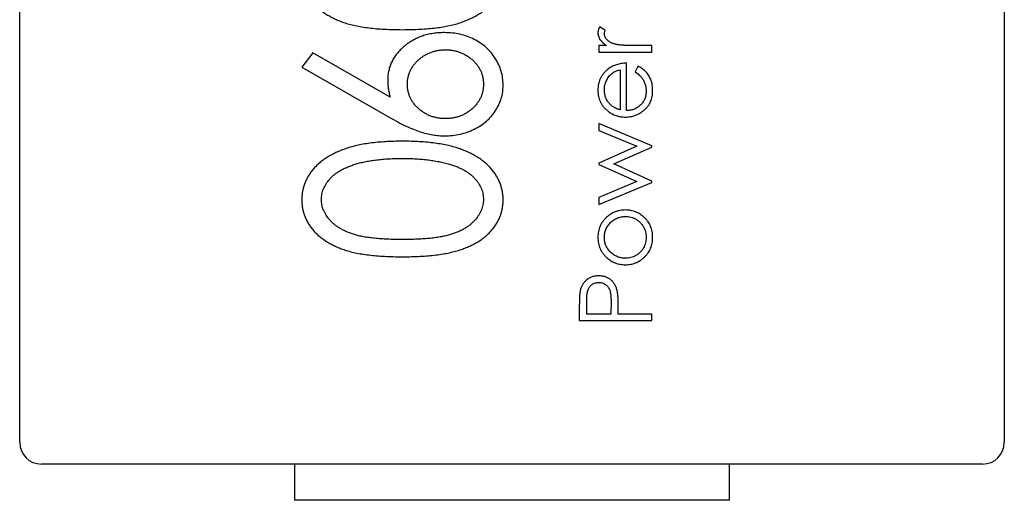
# Model space of a CAD drawing. Header units: millimetres. Extents: x 519 to 938, y 319 to 504.
# Tile 52 of 56: x 900.36 to 907.16, y 451.68 to 454.99. Entities that reach past the tile are written whole.
import ezdxf

# ---------------------------------------------------------------- set-up
doc = ezdxf.new("R2010")
doc.units = ezdxf.units.MM
doc.header["$LTSCALE"] = 30.734
doc.layers.get('0').update_dxf_attribs({"linetype": 'CONTINUOUS'})

msp = doc.modelspace()

# ---------------------------------------------------------------- linework, layer by layer
at = {"linetype": 'Continuous'}
for p, q in [((900.3558, 452.0756), (900.3558, 458.5756)), ((907.1558, 458.5756), (907.1558, 452.0756)), ((904.4003, 454.9172), (904.3614, 454.9418)), ((904.4091, 454.8136), (904.3553, 454.8136)), ((904.3553, 454.8136), (904.3553, 454.7687)), ((904.7207, 454.8136), (904.5979, 454.8136)), ((904.7207, 454.7687), (904.7207, 454.8136)), ((902.3804, 454.7631), (902.3038, 454.6653)), ((902.9136, 454.4581), (902.3804, 454.7631)), ((904.3553, 454.7687), (904.7207, 454.7687)), ((902.3038, 454.6653), (902.9075, 454.3197)), ((904.5476, 454.3649), (904.5476, 454.6918)), ((904.6262, 454.6726), (904.6053, 454.6327)), ((904.5027, 454.6469), (904.5027, 454.3696)), ((904.7207, 454.1224), (904.3553, 454.2751)), ((904.3553, 454.2751), (904.3553, 454.228)), ((904.3553, 454.228), (904.6181, 454.1181)), ((904.6181, 454.1181), (904.3553, 454.0014)), ((904.4579, 453.9963), (904.7207, 454.1131)), ((904.7207, 454.1131), (904.7207, 454.1224)), ((904.3553, 454.0014), (904.3553, 453.9938)), ((904.3553, 453.9938), (904.6181, 453.8745)), ((904.7207, 453.8771), (904.4579, 453.9963)), ((904.6181, 453.8745), (904.3553, 453.7656)), ((904.3553, 453.7174), (904.7207, 453.8688)), ((904.7207, 453.8688), (904.7207, 453.8771)), ((904.3553, 453.7656), (904.3553, 453.7174)), ((904.272, 452.961), (904.272, 453.0525)), ((904.4397, 453.0486), (904.4386, 452.961)), ((904.2207, 453.0142), (904.2207, 452.9162)), ((904.4386, 452.961), (904.272, 452.961)), ((904.4899, 452.961), (904.4899, 452.9968)), ((904.7207, 452.961), (904.4899, 452.961)), ((904.7207, 452.9162), (904.7207, 452.961)), ((904.2207, 452.9162), (904.7207, 452.9162)), ((907.0058, 451.9256), (900.5058, 451.9256)), ((902.2558, 451.6756), (902.2558, 451.9256)), ((905.2558, 451.9256), (905.2558, 451.6756)), ((905.2558, 451.6756), (902.2558, 451.6756))]:
    msp.add_line(p, q, dxfattribs=at)
for centre, start, end in [((900.5058, 452.0756), 180.00001, 270.00001), ((907.0058, 452.0756), 270.00001, 0.00001)]:
    msp.add_arc(centre, 0.15, start, end, dxfattribs=at)
for points, knots in [([(902.3038, 455.3153), (902.304, 455.3061), (902.3043, 455.2878), (902.3079, 455.2608), (902.3137, 455.2343), (902.322, 455.2087), (902.3324, 455.1836), (902.3451, 455.1591), (902.3604, 455.1355), (902.3775, 455.1124), (902.3972, 455.0906), (902.4187, 455.0696), (902.4428, 455.0504), (902.4686, 455.0319), (902.4972, 455.0155), (902.5275, 454.9997), (902.56, 454.9851), (902.5951, 454.9721), (902.633, 454.9603), (902.6745, 454.9503), (902.7196, 454.9419), (902.7684, 454.9352), (902.821, 454.9294), (902.8773, 454.9261), (902.9373, 454.9235), (902.9785, 454.9232), (902.9997, 454.9231)], [0, 0, 0, 0, 0.030945, 0.061518, 0.091671, 0.121949, 0.152208, 0.183061, 0.214485, 0.246775, 0.279837, 0.313271, 0.347727, 0.383362, 0.420281, 0.458447, 0.498508, 0.540093, 0.584294, 0.632034, 0.683467, 0.738718, 0.797919, 0.861387, 0.928636, 1, 1, 1, 1]), ([(902.9997, 454.9231), (903.0207, 454.9233), (903.0616, 454.9235), (903.1213, 454.926), (903.1773, 454.9298), (903.2297, 454.9355), (903.2786, 454.9421), (903.3238, 454.951), (903.3656, 454.9607), (903.4037, 454.9729), (903.4389, 454.9863), (903.4719, 455.0004), (903.5024, 455.0161), (903.5307, 455.0332), (903.5569, 455.0514), (903.5809, 455.0707), (903.6024, 455.0915), (903.6219, 455.1132), (903.6388, 455.1361), (903.6536, 455.1597), (903.6666, 455.1838), (903.6765, 455.2089), (903.6846, 455.2345), (903.6904, 455.2608), (903.694, 455.2878), (903.6944, 455.3061), (903.6945, 455.3153)], [0, 0, 0, 0, 0.070859, 0.137895, 0.201166, 0.260145, 0.315467, 0.367313, 0.415402, 0.460031, 0.502053, 0.542316, 0.580795, 0.617657, 0.653582, 0.68808, 0.721557, 0.75424, 0.786154, 0.817458, 0.848087, 0.878271, 0.908213, 0.938405, 0.969016, 1, 1, 1, 1]), ([(904.3614, 454.9418), (904.3595, 454.9384), (904.3558, 454.932), (904.3519, 454.922), (904.3494, 454.9123), (904.3491, 454.9059), (904.3489, 454.9027)], [0, 0, 0, 0, 0.279676, 0.536477, 0.774722, 1, 1, 1, 1]), ([(903.2893, 454.9028), (903.2758, 454.9024), (903.2492, 454.9017), (903.2101, 454.8977), (903.1727, 454.8897), (903.1367, 454.8796), (903.1027, 454.8658), (903.07, 454.8498), (903.0394, 454.8299), (903.0104, 454.8079), (902.984, 454.7837), (902.9608, 454.758), (902.9413, 454.7308), (902.9253, 454.7022), (902.9127, 454.6725), (902.9039, 454.6413), (902.8985, 454.609), (902.8978, 454.5869), (902.8974, 454.5757)], [0, 0, 0, 0, 0.07149, 0.140528, 0.207738, 0.273346, 0.337678, 0.401362, 0.465603, 0.530224, 0.593666, 0.654502, 0.713065, 0.770341, 0.827051, 0.883359, 0.941081, 1, 1, 1, 1]), ([(903.6945, 454.541), (903.6939, 454.5571), (903.6925, 454.5893), (903.6821, 454.6366), (903.6649, 454.6821), (903.6413, 454.7254), (903.6121, 454.7655), (903.5776, 454.801), (903.5385, 454.8318), (903.4949, 454.8575), (903.4476, 454.8779), (903.3971, 454.8921), (903.3442, 454.9012), (903.3078, 454.9022), (903.2893, 454.9028)], [0, 0, 0, 0, 0.079919, 0.159212, 0.238774, 0.320503, 0.402941, 0.484096, 0.565499, 0.648956, 0.734304, 0.819978, 0.908331, 1, 1, 1, 1]), ([(904.3489, 454.9027), (904.3491, 454.8987), (904.3494, 454.8907), (904.3522, 454.8788), (904.3567, 454.8671), (904.363, 454.8557), (904.3714, 454.8446), (904.3818, 454.8338), (904.3945, 454.8232), (904.4041, 454.8169), (904.4091, 454.8136)], [0, 0, 0, 0, 0.107158, 0.213886, 0.324683, 0.439459, 0.561633, 0.693888, 0.839941, 1, 1, 1, 1]), ([(904.3938, 454.8942), (904.3939, 454.8959), (904.3941, 454.8994), (904.3953, 454.9049), (904.3975, 454.9109), (904.3993, 454.915), (904.4003, 454.9172)], [0, 0, 0, 0, 0.205017, 0.43977, 0.704861, 1, 1, 1, 1]), ([(904.4725, 454.8216), (904.4692, 454.8225), (904.4629, 454.8243), (904.4538, 454.8274), (904.4454, 454.8308), (904.4375, 454.8345), (904.4304, 454.8385), (904.4239, 454.8427), (904.4181, 454.8473), (904.4115, 454.8537), (904.4046, 454.862), (904.3983, 454.8725), (904.3945, 454.8833), (904.394, 454.8906), (904.3938, 454.8942)], [0, 0, 0, 0, 0.08796, 0.171717, 0.250668, 0.325882, 0.396881, 0.463575, 0.52807, 0.589688, 0.704809, 0.808662, 0.906193, 1, 1, 1, 1]), ([(904.5979, 454.8136), (904.5904, 454.8136), (904.5759, 454.8136), (904.5553, 454.8141), (904.5367, 454.8146), (904.52, 454.8155), (904.5053, 454.8165), (904.4926, 454.818), (904.4818, 454.8194), (904.4754, 454.8209), (904.4725, 454.8216)], [0, 0, 0, 0, 0.179823, 0.343762, 0.491834, 0.624109, 0.7414, 0.843062, 0.929145, 1, 1, 1, 1]), ([(903.0331, 454.5463), (903.0334, 454.5544), (903.034, 454.5703), (903.0373, 454.5938), (903.0436, 454.6163), (903.0517, 454.638), (903.0628, 454.6585), (903.0761, 454.6782), (903.0918, 454.6971), (903.1098, 454.7146), (903.1291, 454.7311), (903.1502, 454.745), (903.172, 454.7571), (903.1949, 454.7669), (903.2189, 454.7746), (903.2438, 454.7802), (903.2698, 454.7834), (903.2875, 454.7838), (903.2965, 454.784)], [0, 0, 0, 0, 0.061219, 0.120971, 0.180121, 0.238378, 0.296976, 0.356966, 0.418975, 0.483099, 0.547947, 0.611848, 0.674678, 0.737565, 0.801081, 0.865779, 0.931432, 1, 1, 1, 1]), ([(903.2965, 454.784), (903.3054, 454.7838), (903.3229, 454.7835), (903.3487, 454.7802), (903.3735, 454.7747), (903.3973, 454.7669), (903.4201, 454.7572), (903.4418, 454.7449), (903.4628, 454.7311), (903.4821, 454.7146), (903.5002, 454.6971), (903.5158, 454.6782), (903.5292, 454.6586), (903.5399, 454.6379), (903.5484, 454.6164), (903.5546, 454.594), (903.558, 454.5705), (903.5586, 454.5546), (903.5589, 454.5466)], [0, 0, 0, 0, 0.06812, 0.133321, 0.198232, 0.261316, 0.32441, 0.386857, 0.450969, 0.51603, 0.580365, 0.642578, 0.702766, 0.761243, 0.819937, 0.87863, 0.93858, 1, 1, 1, 1]), ([(904.4208, 454.652), (904.4151, 454.6474), (904.4038, 454.6383), (904.3892, 454.6226), (904.3766, 454.6059), (904.3664, 454.5879), (904.3586, 454.5688), (904.353, 454.5485), (904.3495, 454.5271), (904.3491, 454.5124), (904.3489, 454.5049)], [0, 0, 0, 0, 0.129891, 0.255257, 0.377248, 0.497742, 0.61812, 0.740967, 0.86796, 1, 1, 1, 1]), ([(904.5476, 454.6918), (904.5414, 454.6916), (904.5292, 454.6912), (904.5113, 454.6894), (904.4942, 454.6862), (904.478, 454.6817), (904.4624, 454.6762), (904.4478, 454.6694), (904.4337, 454.6615), (904.4251, 454.6552), (904.4208, 454.652)], [0, 0, 0, 0, 0.137842, 0.270382, 0.39846, 0.52275, 0.643826, 0.763745, 0.881478, 1, 1, 1, 1]), ([(904.7271, 454.5038), (904.727, 454.5101), (904.7267, 454.5224), (904.7246, 454.5404), (904.7211, 454.5574), (904.7162, 454.5735), (904.7098, 454.5886), (904.7022, 454.6029), (904.6933, 454.6165), (904.6831, 454.6293), (904.6715, 454.6414), (904.6579, 454.6526), (904.6428, 454.6632), (904.6319, 454.6694), (904.6262, 454.6726)], [0, 0, 0, 0, 0.091199, 0.178106, 0.261328, 0.341557, 0.420008, 0.498097, 0.5754, 0.653645, 0.734126, 0.818339, 0.90663, 1, 1, 1, 1]), ([(904.3938, 454.5072), (904.3939, 454.5127), (904.3942, 454.5236), (904.397, 454.5397), (904.4011, 454.5555), (904.4072, 454.5706), (904.4143, 454.5849), (904.4228, 454.5978), (904.4323, 454.6093), (904.4432, 454.6193), (904.4554, 454.6281), (904.4695, 454.6355), (904.4853, 454.6421), (904.4968, 454.6453), (904.5027, 454.6469)], [0, 0, 0, 0, 0.085526, 0.16996, 0.254613, 0.339732, 0.423362, 0.503109, 0.580405, 0.6556, 0.732499, 0.814769, 0.90376, 1, 1, 1, 1]), ([(904.6053, 454.6327), (904.6103, 454.6294), (904.6196, 454.6231), (904.6321, 454.613), (904.6426, 454.6037), (904.651, 454.5942), (904.6579, 454.5845), (904.6639, 454.5741), (904.6694, 454.5628), (904.6739, 454.5506), (904.6776, 454.5378), (904.6803, 454.5248), (904.682, 454.5116), (904.6821, 454.5027), (904.6822, 454.4982)], [0, 0, 0, 0, 0.110204, 0.207935, 0.294694, 0.369732, 0.440831, 0.514251, 0.59139, 0.672274, 0.754341, 0.836121, 0.917408, 1, 1, 1, 1]), ([(902.8974, 454.5757), (902.8976, 454.5665), (902.8981, 454.5475), (902.9011, 454.5185), (902.9061, 454.4885), (902.911, 454.4684), (902.9136, 454.4581)], [0, 0, 0, 0, 0.233871, 0.477708, 0.732746, 1, 1, 1, 1]), ([(903.2965, 454.3091), (903.2875, 454.3093), (903.2698, 454.3097), (903.2438, 454.313), (903.2189, 454.3185), (903.195, 454.3263), (903.172, 454.3357), (903.1501, 454.3479), (903.1293, 454.3621), (903.1097, 454.3783), (903.0918, 454.3958), (903.0761, 454.4147), (903.0628, 454.4344), (903.0517, 454.4549), (903.0436, 454.4766), (903.0373, 454.4989), (903.034, 454.5224), (903.0334, 454.5383), (903.0331, 454.5463)], [0, 0, 0, 0, 0.068634, 0.134351, 0.199111, 0.262688, 0.325373, 0.388263, 0.452604, 0.517084, 0.581269, 0.643339, 0.703387, 0.762041, 0.820355, 0.878912, 0.938722, 1, 1, 1, 1]), ([(903.2917, 454.1904), (903.3095, 454.191), (903.3448, 454.192), (903.3967, 454.2012), (903.4471, 454.2155), (903.4951, 454.2357), (903.5398, 454.2609), (903.5798, 454.2908), (903.6142, 454.3253), (903.6432, 454.3637), (903.6659, 454.4053), (903.6826, 454.4489), (903.6928, 454.4944), (903.694, 454.5254), (903.6945, 454.541)], [0, 0, 0, 0, 0.089802, 0.17803, 0.26529, 0.35386, 0.440567, 0.523722, 0.605107, 0.686032, 0.76589, 0.843689, 0.921303, 1, 1, 1, 1]), ([(903.5589, 454.5466), (903.5586, 454.5385), (903.558, 454.5226), (903.5546, 454.4992), (903.5484, 454.4767), (903.5398, 454.4552), (903.5293, 454.4344), (903.5158, 454.4147), (903.5002, 454.3958), (903.4822, 454.3783), (903.4626, 454.3621), (903.4419, 454.3479), (903.4202, 454.3357), (903.3973, 454.3264), (903.3735, 454.3185), (903.3487, 454.313), (903.3229, 454.3097), (903.3054, 454.3093), (903.2965, 454.3091)], [0, 0, 0, 0, 0.061403, 0.121335, 0.180013, 0.23869, 0.297749, 0.357919, 0.420115, 0.484432, 0.549044, 0.613516, 0.675945, 0.738758, 0.801824, 0.866717, 0.931899, 1, 1, 1, 1]), ([(904.3489, 454.5049), (904.3491, 454.4976), (904.3496, 454.4834), (904.3526, 454.4625), (904.3581, 454.4429), (904.3655, 454.4243), (904.3752, 454.4069), (904.387, 454.3906), (904.401, 454.3755), (904.4116, 454.3666), (904.417, 454.3621)], [0, 0, 0, 0, 0.133158, 0.260241, 0.383675, 0.50466, 0.625357, 0.746411, 0.871165, 1, 1, 1, 1]), ([(904.428, 454.4131), (904.4253, 454.4164), (904.4199, 454.423), (904.4128, 454.4335), (904.407, 454.4447), (904.4021, 454.4562), (904.3984, 454.4683), (904.3957, 454.4808), (904.394, 454.4939), (904.3939, 454.5027), (904.3938, 454.5072)], [0, 0, 0, 0, 0.125961, 0.249331, 0.370902, 0.494008, 0.615838, 0.740859, 0.868908, 1, 1, 1, 1]), ([(904.539, 454.32), (904.545, 454.3202), (904.5569, 454.3205), (904.5744, 454.3227), (904.5915, 454.3265), (904.608, 454.332), (904.6242, 454.3388), (904.6399, 454.3472), (904.6551, 454.3572), (904.6696, 454.3685), (904.6832, 454.3811), (904.6949, 454.3952), (904.7049, 454.4104), (904.7131, 454.4268), (904.7194, 454.4444), (904.7239, 454.4631), (904.7266, 454.4831), (904.7269, 454.4968), (904.7271, 454.5038)], [0, 0, 0, 0, 0.061017, 0.12108, 0.180068, 0.23919, 0.298706, 0.358881, 0.420369, 0.483448, 0.546566, 0.608699, 0.670186, 0.731865, 0.795203, 0.860371, 0.928421, 1, 1, 1, 1]), ([(904.6822, 454.4982), (904.6821, 454.4936), (904.6819, 454.4846), (904.68, 454.4714), (904.6772, 454.4587), (904.673, 454.4466), (904.6677, 454.4351), (904.6612, 454.4241), (904.6534, 454.4138), (904.6446, 454.4039), (904.6348, 454.3951), (904.6244, 454.3872), (904.6132, 454.3806), (904.6014, 454.3752), (904.5889, 454.3707), (904.5758, 454.3675), (904.5619, 454.3655), (904.5524, 454.3651), (904.5476, 454.3649)], [0, 0, 0, 0, 0.064996, 0.127669, 0.188951, 0.249055, 0.309071, 0.369222, 0.430175, 0.492602, 0.555347, 0.616963, 0.678171, 0.739247, 0.801609, 0.865524, 0.931615, 1, 1, 1, 1]), ([(904.5027, 454.3696), (904.4987, 454.3708), (904.4908, 454.3733), (904.4795, 454.3776), (904.469, 454.3824), (904.4592, 454.3876), (904.4502, 454.3932), (904.4421, 454.3994), (904.4345, 454.4058), (904.4302, 454.4107), (904.428, 454.4131)], [0, 0, 0, 0, 0.145333, 0.282482, 0.414465, 0.541291, 0.6615, 0.77742, 0.890016, 1, 1, 1, 1]), ([(902.9075, 454.3197), (902.9275, 454.3083), (902.9657, 454.2866), (903.0216, 454.2585), (903.0729, 454.2356), (903.1203, 454.2183), (903.1651, 454.206), (903.2082, 454.1971), (903.2503, 454.1916), (903.2781, 454.1908), (903.2917, 454.1904)], [0, 0, 0, 0, 0.168572, 0.321089, 0.457303, 0.578873, 0.690134, 0.796919, 0.900428, 1, 1, 1, 1]), ([(904.417, 454.3621), (904.4215, 454.3587), (904.4304, 454.3521), (904.4445, 454.3435), (904.4592, 454.3362), (904.4742, 454.3303), (904.4898, 454.3257), (904.5058, 454.3223), (904.5223, 454.3205), (904.5334, 454.3202), (904.539, 454.32)], [0, 0, 0, 0, 0.127652, 0.253422, 0.376704, 0.499449, 0.622572, 0.746232, 0.871955, 1, 1, 1, 1]), ([(902.9997, 454.1531), (902.9794, 454.153), (902.9398, 454.1528), (902.8819, 454.1499), (902.8272, 454.1462), (902.7756, 454.1404), (902.7273, 454.1327), (902.6822, 454.1235), (902.6403, 454.1127), (902.6013, 454.1002), (902.5653, 454.086), (902.5314, 454.071), (902.5002, 454.0544), (902.4708, 454.0372), (902.4444, 454.0179), (902.4198, 453.998), (902.3974, 453.9769), (902.3779, 453.9542), (902.3603, 453.9309), (902.3452, 453.9068), (902.3323, 453.882), (902.3221, 453.8565), (902.3137, 453.8304), (902.3079, 453.8036), (902.3043, 453.7761), (902.304, 453.7575), (902.3038, 453.7482)], [0, 0, 0, 0, 0.067961, 0.132439, 0.193759, 0.251445, 0.305897, 0.357178, 0.405407, 0.450724, 0.49385, 0.534979, 0.574363, 0.612264, 0.648672, 0.683742, 0.718015, 0.751313, 0.783813, 0.815539, 0.84646, 0.877075, 0.907444, 0.937986, 0.968659, 1, 1, 1, 1]), ([(903.6945, 453.7482), (903.6944, 453.7576), (903.6941, 453.7761), (903.6901, 453.8036), (903.6843, 453.8305), (903.6761, 453.8567), (903.6653, 453.8822), (903.6528, 453.9074), (903.6371, 453.9314), (903.6198, 453.9551), (903.5997, 453.9776), (903.5775, 453.9991), (903.553, 454.0193), (903.5261, 454.0381), (903.4969, 454.0555), (903.4656, 454.072), (903.4321, 454.0871), (903.3961, 454.1009), (903.3575, 454.1136), (903.3156, 454.1239), (903.2707, 454.133), (903.2227, 454.1403), (903.1714, 454.1461), (903.117, 454.1503), (903.0593, 454.1527), (903.0199, 454.153), (902.9997, 454.1531)], [0, 0, 0, 0, 0.031376, 0.062122, 0.092697, 0.123382, 0.154144, 0.185364, 0.217283, 0.250057, 0.283587, 0.318103, 0.353399, 0.389917, 0.427861, 0.467289, 0.508194, 0.550985, 0.596072, 0.64428, 0.69527, 0.749445, 0.806902, 0.868017, 0.932259, 1, 1, 1, 1]), ([(902.4395, 453.7519), (902.4402, 453.7641), (902.4418, 453.7888), (902.4529, 453.8252), (902.4717, 453.86), (902.4925, 453.8878), (902.5126, 453.909), (902.5301, 453.9244), (902.5499, 453.9387), (902.5716, 453.9522), (902.5956, 453.9646), (902.6216, 453.9762), (902.6496, 453.9872), (902.6798, 453.9968), (902.7121, 454.006), (902.7466, 454.0136), (902.7833, 454.0199), (902.8222, 454.0251), (902.8633, 454.0294), (902.9066, 454.0322), (902.9521, 454.0342), (902.9833, 454.0343), (902.9992, 454.0344)], [0, 0, 0, 0, 0.053215, 0.106865, 0.163668, 0.224514, 0.256806, 0.290515, 0.32566, 0.362707, 0.40166, 0.442873, 0.486117, 0.532099, 0.580687, 0.631787, 0.685525, 0.74244, 0.802221, 0.864898, 0.93094, 1, 1, 1, 1]), ([(902.9992, 454.0344), (903.0151, 454.0343), (903.0464, 454.0342), (903.0924, 454.0319), (903.1367, 454.029), (903.1791, 454.024), (903.2198, 454.0184), (903.2586, 454.0108), (903.296, 454.0026), (903.3199, 453.9955), (903.3317, 453.992)], [0, 0, 0, 0, 0.141769, 0.278949, 0.410811, 0.537615, 0.659351, 0.777204, 0.890306, 1, 1, 1, 1]), ([(903.3317, 453.992), (903.341, 453.9891), (903.3589, 453.9834), (903.3848, 453.9736), (903.4088, 453.9625), (903.4309, 453.9505), (903.4516, 453.9378), (903.4702, 453.9238), (903.4872, 453.9088), (903.5068, 453.888), (903.5277, 453.8609), (903.5452, 453.8256), (903.557, 453.7893), (903.5583, 453.7643), (903.5589, 453.7519)], [0, 0, 0, 0, 0.081713, 0.159244, 0.234093, 0.304602, 0.372364, 0.438531, 0.50148, 0.563285, 0.680085, 0.789632, 0.894997, 1, 1, 1, 1]), ([(902.3038, 453.7482), (902.304, 453.739), (902.3043, 453.7207), (902.3079, 453.6936), (902.3137, 453.6672), (902.322, 453.6415), (902.3324, 453.6164), (902.3451, 453.592), (902.3604, 453.5684), (902.3775, 453.5452), (902.3972, 453.5234), (902.4187, 453.5025), (902.4428, 453.4833), (902.4686, 453.4648), (902.4972, 453.4483), (902.5275, 453.4325), (902.56, 453.418), (902.5951, 453.4049), (902.633, 453.3931), (902.6745, 453.3832), (902.7196, 453.3747), (902.7684, 453.368), (902.821, 453.3623), (902.8773, 453.3589), (902.9373, 453.3564), (902.9785, 453.3561), (902.9997, 453.356)], [0, 0, 0, 0, 0.030945, 0.061518, 0.091671, 0.121949, 0.152208, 0.183061, 0.214485, 0.246775, 0.279837, 0.313271, 0.347727, 0.383362, 0.420281, 0.458447, 0.498508, 0.540093, 0.584294, 0.632034, 0.683467, 0.738718, 0.797919, 0.861387, 0.928636, 1, 1, 1, 1]), ([(902.9992, 453.4747), (902.9814, 453.4748), (902.9469, 453.475), (902.897, 453.4766), (902.8504, 453.4791), (902.8072, 453.4832), (902.7673, 453.4878), (902.7308, 453.4935), (902.6978, 453.5007), (902.6676, 453.5086), (902.6402, 453.5181), (902.6146, 453.5281), (902.5907, 453.5391), (902.5687, 453.5515), (902.5481, 453.5644), (902.5293, 453.5784), (902.5122, 453.5935), (902.4925, 453.6148), (902.4716, 453.6425), (902.4528, 453.6776), (902.4418, 453.7145), (902.4402, 453.7394), (902.4395, 453.7519)], [0, 0, 0, 0, 0.077044, 0.14952, 0.216704, 0.279443, 0.337729, 0.390911, 0.439926, 0.484367, 0.526062, 0.565635, 0.603702, 0.640073, 0.675055, 0.709014, 0.741863, 0.773861, 0.83465, 0.891739, 0.946073, 1, 1, 1, 1]), ([(903.5589, 453.7519), (903.5581, 453.7395), (903.5566, 453.7146), (903.5451, 453.678), (903.5267, 453.6425), (903.5056, 453.6148), (903.4856, 453.5936), (903.4684, 453.5784), (903.4497, 453.5641), (903.4291, 453.5512), (903.4071, 453.5388), (903.3831, 453.5279), (903.3577, 453.5174), (903.3301, 453.5084), (903.3001, 453.5003), (903.2668, 453.4937), (903.2304, 453.4875), (903.1906, 453.4829), (903.1474, 453.4791), (903.1009, 453.4766), (903.0511, 453.475), (903.0168, 453.4748), (902.9992, 453.4747)], [0, 0, 0, 0, 0.053557, 0.108013, 0.164937, 0.226276, 0.258545, 0.2914, 0.325597, 0.360586, 0.396966, 0.435041, 0.474765, 0.516347, 0.560798, 0.609744, 0.663378, 0.721296, 0.783632, 0.851214, 0.923323, 1, 1, 1, 1]), ([(902.9997, 453.356), (903.0207, 453.3561), (903.0616, 453.3564), (903.1213, 453.3588), (903.1773, 453.3626), (903.2297, 453.3683), (903.2786, 453.3749), (903.3238, 453.3838), (903.3656, 453.3936), (903.4037, 453.4057), (903.4389, 453.4191), (903.4719, 453.4333), (903.5024, 453.4489), (903.5307, 453.466), (903.5569, 453.4842), (903.5809, 453.5035), (903.6024, 453.5244), (903.6219, 453.546), (903.6388, 453.5689), (903.6536, 453.5925), (903.6666, 453.6166), (903.6765, 453.6417), (903.6846, 453.6673), (903.6904, 453.6936), (903.694, 453.7207), (903.6944, 453.739), (903.6945, 453.7482)], [0, 0, 0, 0, 0.070859, 0.137895, 0.201166, 0.260145, 0.315467, 0.367313, 0.415402, 0.460031, 0.502053, 0.542316, 0.580795, 0.617657, 0.653582, 0.68808, 0.721557, 0.75424, 0.786154, 0.817458, 0.848087, 0.878271, 0.908213, 0.938405, 0.969016, 1, 1, 1, 1]), ([(904.4091, 453.6289), (904.4043, 453.6243), (904.3948, 453.6151), (904.3825, 453.5998), (904.3722, 453.5837), (904.3635, 453.5668), (904.3571, 453.5489), (904.3524, 453.5301), (904.3493, 453.5104), (904.349, 453.4969), (904.3489, 453.4901)], [0, 0, 0, 0, 0.128486, 0.253129, 0.375307, 0.496196, 0.617866, 0.741668, 0.868249, 1, 1, 1, 1]), ([(904.3938, 453.4899), (904.3939, 453.4947), (904.3942, 453.5042), (904.3962, 453.5183), (904.3996, 453.5318), (904.4041, 453.5449), (904.4102, 453.5573), (904.4176, 453.5693), (904.4262, 453.5808), (904.4362, 453.5916), (904.447, 453.6016), (904.4586, 453.6102), (904.4706, 453.6177), (904.4832, 453.6238), (904.4965, 453.6283), (904.5103, 453.6316), (904.5246, 453.6337), (904.5344, 453.634), (904.5393, 453.6341)], [0, 0, 0, 0, 0.063427, 0.125645, 0.186359, 0.247027, 0.307631, 0.36905, 0.431875, 0.496953, 0.56203, 0.625207, 0.687231, 0.748232, 0.80973, 0.871726, 0.934815, 1, 1, 1, 1]), ([(904.539, 453.679), (904.5329, 453.6788), (904.5207, 453.6785), (904.5028, 453.6762), (904.4856, 453.6722), (904.4689, 453.6667), (904.4529, 453.6597), (904.4376, 453.651), (904.4228, 453.6408), (904.4137, 453.6329), (904.4091, 453.6289)], [0, 0, 0, 0, 0.129366, 0.255435, 0.378632, 0.501466, 0.623494, 0.746166, 0.871843, 1, 1, 1, 1]), ([(904.7271, 453.4901), (904.7269, 453.4969), (904.7266, 453.5102), (904.7239, 453.5296), (904.7196, 453.5482), (904.7133, 453.5657), (904.7054, 453.5824), (904.6956, 453.598), (904.6841, 453.6127), (904.6709, 453.6263), (904.6566, 453.6386), (904.6416, 453.6494), (904.626, 453.6586), (904.6097, 453.666), (904.5929, 453.6719), (904.5754, 453.6759), (904.5574, 453.6786), (904.5452, 453.6788), (904.539, 453.679)], [0, 0, 0, 0, 0.068492, 0.134134, 0.197903, 0.260483, 0.322146, 0.383778, 0.446215, 0.510341, 0.574395, 0.636226, 0.697102, 0.756828, 0.816735, 0.876663, 0.937584, 1, 1, 1, 1]), ([(904.5393, 453.6341), (904.5457, 453.6339), (904.5584, 453.6334), (904.5771, 453.6297), (904.595, 453.6235), (904.6121, 453.615), (904.6279, 453.6046), (904.6421, 453.5923), (904.6541, 453.5781), (904.6643, 453.5625), (904.6723, 453.5456), (904.678, 453.5277), (904.6817, 453.5091), (904.682, 453.4963), (904.6822, 453.4899)], [0, 0, 0, 0, 0.084748, 0.168209, 0.251534, 0.336098, 0.420107, 0.50234, 0.583995, 0.666292, 0.749092, 0.831017, 0.914394, 1, 1, 1, 1]), ([(904.3489, 453.4901), (904.349, 453.4832), (904.3493, 453.4697), (904.3524, 453.45), (904.357, 453.4311), (904.3637, 453.4131), (904.3722, 453.396), (904.3828, 453.3799), (904.395, 453.3646), (904.4045, 453.3555), (904.4094, 453.3509)], [0, 0, 0, 0, 0.1313, 0.258712, 0.382089, 0.503564, 0.625181, 0.747287, 0.871502, 1, 1, 1, 1]), ([(904.5393, 453.3456), (904.5344, 453.3458), (904.5246, 453.3461), (904.5103, 453.3481), (904.4965, 453.3514), (904.4832, 453.356), (904.4706, 453.3621), (904.4586, 453.3695), (904.447, 453.3781), (904.4362, 453.388), (904.4262, 453.3987), (904.4176, 453.4102), (904.4102, 453.4222), (904.4042, 453.4347), (904.3995, 453.4478), (904.3963, 453.4614), (904.3942, 453.4755), (904.3939, 453.485), (904.3938, 453.4899)], [0, 0, 0, 0, 0.065164, 0.128232, 0.190209, 0.251687, 0.312668, 0.374443, 0.437599, 0.502359, 0.567416, 0.63022, 0.69162, 0.752601, 0.812835, 0.873956, 0.936154, 1, 1, 1, 1]), ([(904.539, 453.3008), (904.5452, 453.3009), (904.5574, 453.3012), (904.5754, 453.3038), (904.5929, 453.3079), (904.6097, 453.3137), (904.626, 453.3212), (904.6416, 453.3303), (904.6566, 453.3412), (904.6709, 453.3535), (904.6841, 453.367), (904.6956, 453.3818), (904.7054, 453.3975), (904.7133, 453.4142), (904.7196, 453.4318), (904.7239, 453.4504), (904.7266, 453.4699), (904.7269, 453.4833), (904.7271, 453.4901)], [0, 0, 0, 0, 0.062337, 0.123182, 0.183034, 0.242866, 0.302517, 0.363315, 0.425069, 0.489042, 0.553087, 0.615445, 0.677286, 0.739175, 0.801676, 0.865365, 0.931258, 1, 1, 1, 1]), ([(904.6822, 453.4899), (904.682, 453.4834), (904.6817, 453.4707), (904.678, 453.452), (904.6723, 453.4341), (904.6643, 453.4172), (904.6542, 453.4015), (904.642, 453.3874), (904.6279, 453.3751), (904.6121, 453.3646), (904.595, 453.3562), (904.5771, 453.35), (904.5584, 453.3463), (904.5457, 453.3459), (904.5393, 453.3456)], [0, 0, 0, 0, 0.08559, 0.168953, 0.251283, 0.334069, 0.416351, 0.497655, 0.580166, 0.664159, 0.748512, 0.831821, 0.915267, 1, 1, 1, 1]), ([(904.4094, 453.3509), (904.414, 453.3469), (904.4231, 453.339), (904.4378, 453.3287), (904.4532, 453.3201), (904.4691, 453.313), (904.4857, 453.3075), (904.5029, 453.3036), (904.5208, 453.3013), (904.5329, 453.3009), (904.539, 453.3008)], [0, 0, 0, 0, 0.128411, 0.253759, 0.377286, 0.498912, 0.621321, 0.744762, 0.871081, 1, 1, 1, 1]), ([(904.3548, 453.2239), (904.3507, 453.2238), (904.3427, 453.2237), (904.331, 453.2223), (904.3198, 453.2202), (904.3091, 453.2174), (904.299, 453.2135), (904.2894, 453.2089), (904.2803, 453.2035), (904.2718, 453.1971), (904.2639, 453.1902), (904.2567, 453.1828), (904.2502, 453.1749), (904.2443, 453.1665), (904.2392, 453.1576), (904.2348, 453.1482), (904.231, 453.1384), (904.2292, 453.1316), (904.2282, 453.1281)], [0, 0, 0, 0, 0.071093, 0.139654, 0.205449, 0.270016, 0.33232, 0.394319, 0.455448, 0.517068, 0.578158, 0.63829, 0.697873, 0.756847, 0.816589, 0.87651, 0.937519, 1, 1, 1, 1]), ([(904.4817, 453.1241), (904.4807, 453.1279), (904.4787, 453.1353), (904.4749, 453.1461), (904.4703, 453.1562), (904.4653, 453.1658), (904.4594, 453.1746), (904.4529, 453.1829), (904.4457, 453.1905), (904.4378, 453.1974), (904.4294, 453.2037), (904.4204, 453.2091), (904.4108, 453.2136), (904.4007, 453.2174), (904.39, 453.2204), (904.3787, 453.2223), (904.367, 453.2237), (904.3589, 453.2238), (904.3548, 453.2239)], [0, 0, 0, 0, 0.066916, 0.131612, 0.194612, 0.256047, 0.316098, 0.375717, 0.435367, 0.494702, 0.554188, 0.61399, 0.673883, 0.735369, 0.797984, 0.862808, 0.929881, 1, 1, 1, 1]), ([(904.272, 453.0525), (904.272, 453.0567), (904.272, 453.0648), (904.2724, 453.0765), (904.2731, 453.0873), (904.2741, 453.0971), (904.2753, 453.1061), (904.2767, 453.1142), (904.2785, 453.1213), (904.2812, 453.1296), (904.2854, 453.1388), (904.292, 453.1488), (904.3002, 453.1576), (904.3097, 453.1651), (904.3201, 453.1713), (904.3313, 453.1758), (904.343, 453.1784), (904.351, 453.1788), (904.355, 453.179)], [0, 0, 0, 0, 0.073342, 0.141483, 0.203897, 0.261815, 0.314087, 0.362036, 0.40467, 0.442589, 0.51239, 0.581646, 0.650013, 0.720827, 0.791803, 0.860762, 0.929956, 1, 1, 1, 1]), ([(904.355, 453.179), (904.3591, 453.1788), (904.3673, 453.1784), (904.3792, 453.1758), (904.3905, 453.1713), (904.4011, 453.1651), (904.4105, 453.1574), (904.419, 453.1484), (904.4256, 453.1378), (904.4302, 453.1281), (904.4328, 453.1194), (904.4348, 453.1119), (904.4362, 453.1035), (904.4376, 453.0942), (904.4385, 453.0841), (904.4392, 453.073), (904.4398, 453.0611), (904.4397, 453.0528), (904.4397, 453.0486)], [0, 0, 0, 0, 0.069889, 0.138362, 0.206026, 0.275616, 0.344915, 0.413493, 0.4836, 0.555873, 0.595122, 0.638417, 0.686772, 0.739425, 0.797504, 0.859966, 0.927462, 1, 1, 1, 1]), ([(904.2282, 453.1281), (904.2276, 453.1254), (904.2262, 453.1194), (904.2248, 453.1094), (904.2235, 453.0977), (904.2225, 453.0843), (904.2217, 453.0692), (904.2211, 453.0524), (904.2207, 453.0339), (904.2207, 453.021), (904.2207, 453.0142)], [0, 0, 0, 0, 0.073543, 0.161258, 0.264381, 0.381219, 0.513682, 0.660945, 0.823044, 1, 1, 1, 1]), ([(904.4899, 452.9968), (904.4899, 453.0043), (904.4899, 453.0186), (904.4895, 453.0391), (904.4888, 453.0578), (904.4879, 453.0746), (904.4869, 453.0896), (904.4855, 453.1028), (904.4838, 453.1141), (904.4824, 453.121), (904.4817, 453.1241)], [0, 0, 0, 0, 0.175587, 0.336309, 0.482211, 0.614088, 0.731983, 0.835254, 0.924827, 1, 1, 1, 1])]:
    msp.add_open_spline(points, degree=3, knots=knots, dxfattribs=at)

doc.saveas('drawing.dxf')
